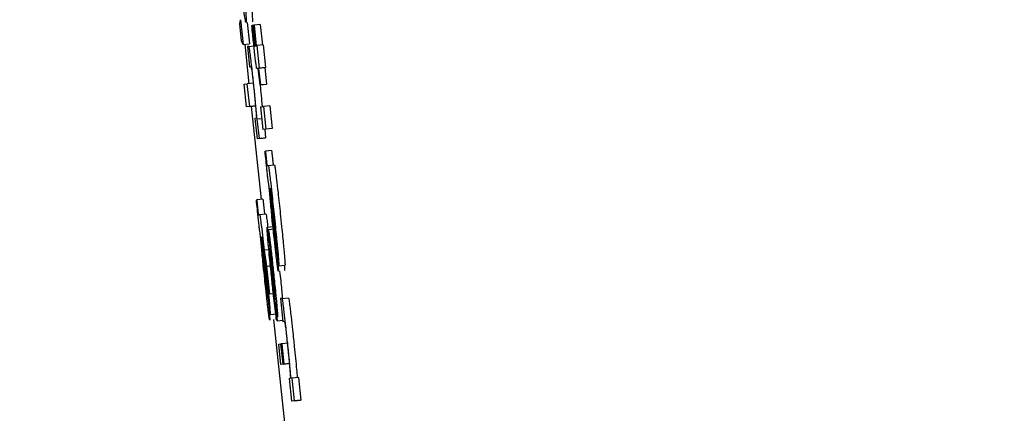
# Model space of a CAD drawing. Header units: inches. Extents: x 170 to 312, y 215 to 248.
# Tile 240 of 256: x 210.2467 to 210.2777, y 223.9595 to 223.9719. Entities that reach past the tile are written whole.
import ezdxf

# ---------------------------------------------------------------- set-up
doc = ezdxf.new("R2010")
doc.units = ezdxf.units.IN
doc.header["$LTSCALE"] = 0.25
doc.header["$MEASUREMENT"] = 0
doc.layers.add('ANNOTATIONS', color=1, linetype='Continuous')
doc.layers.add('MOTOR LH', color=7, linetype='Continuous')
doc.styles.add('ARIAL', font='arial.ttf', dxfattribs={"height": 0.09375})
doc.dimstyles.new('STANDARD$0', dxfattribs={"dimtxt": 0.09375, "dimasz": 0.09375, "dimexe": 0.03125, "dimexo": 0.046875, "dimgap": 0.09, "dimtad": 0, "dimtih": 1, "dimtoh": 1, "dimdec": 4, "dimzin": 0, "dimdsep": 46, "dimtxsty": 'ARIAL', "dimcen": 0.09, "dimadec": 0, "dimazin": 0, "dimtfac": 1, "dimtdec": 4, "dimtofl": 0, "dimtmove": 0, "dimatfit": 1, "dimfxl": 1, "dimtolj": 1, "dimtzin": 0, "dimarcsym": 0})

# ---------------------------------------------------------------- blocks, each defined once
blk = doc.blocks.new('*D162')
at = {"layer": 'ANNOTATIONS', "color": 0, "lineweight": -2, "transparency": 16777216}
for p, q in [((209.952995, 224.436735), (211.798957, 224.436735)), ((211.767707, 224.342985), (211.767707, 222.643354)), ((211.767707, 220.508863), (211.767707, 222.208494)), ((211.037182, 220.415113), (211.798957, 220.415113))]:
    blk.add_line(p, q, dxfattribs=at)
at = {"layer": 'ANNOTATIONS', "color": 0, "transparency": 16777216}
for points in [[(211.752082, 224.342985), (211.783332, 224.342985), (211.767707, 224.436735)], [(211.752082, 220.508863), (211.783332, 220.508863), (211.767707, 220.415113)]]:
    blk.add_solid(points, dxfattribs=at)
at = {"layer": 'defpoints', "color": 0, "transparency": 16777216}
for p in [(209.90612, 224.436735), (210.990307, 220.415113), (211.767707, 220.415113)]:
    blk.add_point(p, dxfattribs=at)
at = {"layer": 'ANNOTATIONS', "color": 0, "transparency": 16777216, "insert": (211.767707, 222.425924), "char_height": 0.09375, "attachment_point": 5, "style": 'ARIAL'}
blk.add_mtext('\\A1;OPENING\\PHEIGHT', dxfattribs=at)
blk = doc.blocks.new('*D163')
at = {"layer": 'ANNOTATIONS', "color": 0, "lineweight": -2, "transparency": 16777216}
for p, q in [((209.952995, 225.272719), (212.453946, 225.272719)), ((212.422696, 225.178969), (212.422696, 223.061346)), ((212.422696, 220.508863), (212.422696, 222.626486)), ((211.957527, 220.415113), (212.453946, 220.415113))]:
    blk.add_line(p, q, dxfattribs=at)
at = {"layer": 'ANNOTATIONS', "color": 0, "transparency": 16777216}
for points in [[(212.407071, 225.178969), (212.438321, 225.178969), (212.422696, 225.272719)], [(212.407071, 220.508863), (212.438321, 220.508863), (212.422696, 220.415113)]]:
    blk.add_solid(points, dxfattribs=at)
at = {"layer": 'defpoints', "color": 0, "transparency": 16777216}
for p in [(209.90612, 225.272719), (211.910652, 220.415113), (212.422696, 220.415113)]:
    blk.add_point(p, dxfattribs=at)
at = {"layer": 'ANNOTATIONS', "color": 0, "transparency": 16777216, "insert": (212.422696, 222.843916), "char_height": 0.09375, "attachment_point": 5, "style": 'ARIAL'}
blk.add_mtext('\\A1;TOTAL\\PHEIGHT', dxfattribs=at)

msp = doc.modelspace()

# ---------------------------------------------------------------- linework, layer by layer
at = {"layer": 'MOTOR LH'}
for p, q in [((210.253666, 223.971743), (210.253689, 223.971867)), ((210.253723, 223.971203), (210.253666, 223.971743)), ((210.253689, 223.971867), (210.253771, 223.971089)), ((210.253896, 223.971783), (210.253967, 223.97111)), ((210.254042, 223.971685), (210.254053, 223.971687)), ((210.254103, 223.971692), (210.254053, 223.971687)), ((210.254103, 223.971693), (210.254114, 223.971695)), ((210.254171, 223.97105), (210.254103, 223.971693)), ((210.25431, 223.971716), (210.254114, 223.971695)), ((210.254114, 223.971695), (210.254182, 223.971051)), ((210.25431, 223.971716), (210.254378, 223.971072)), ((210.253771, 223.971089), (210.253723, 223.971203)), ((210.253771, 223.971089), (210.253967, 223.97111)), ((210.25382, 223.971094), (210.25395, 223.969855)), ((210.253951, 223.97103), (210.253904, 223.971025)), ((210.253904, 223.971025), (210.253971, 223.970381)), ((210.253951, 223.97103), (210.254109, 223.971047)), ((210.254128, 223.971044), (210.254171, 223.97105)), ((210.254182, 223.971051), (210.2542, 223.971053)), ((210.254395, 223.971074), (210.2542, 223.971053)), ((210.2542, 223.971053), (210.254275, 223.970338)), ((210.254395, 223.971074), (210.254471, 223.970359)), ((210.253971, 223.970381), (210.254017, 223.970387)), ((210.254246, 223.970335), (210.254205, 223.97033)), ((210.254205, 223.97033), (210.254205, 223.97033)), ((210.254301, 223.969814), (210.254246, 223.970335)), ((210.254453, 223.970357), (210.254257, 223.970337)), ((210.254275, 223.970338), (210.254257, 223.970337)), ((210.254257, 223.970337), (210.254312, 223.969816)), ((210.254471, 223.970359), (210.254275, 223.970338)), ((210.254471, 223.970359), (210.254453, 223.970357)), ((210.254453, 223.970357), (210.254508, 223.969836)), ((210.253805, 223.969838), (210.253901, 223.96985)), ((210.25388, 223.969123), (210.253805, 223.969838)), ((210.254097, 223.969871), (210.253901, 223.96985)), ((210.253976, 223.969135), (210.253901, 223.96985)), ((210.254497, 223.969834), (210.254301, 223.969814)), ((210.254312, 223.969816), (210.254301, 223.969814)), ((210.254312, 223.969816), (210.254508, 223.969836)), ((210.254508, 223.969836), (210.254497, 223.969834)), ((210.253976, 223.969135), (210.254172, 223.969156)), ((210.254172, 223.969156), (210.254076, 223.969144)), ((210.254352, 223.969323), (210.254369, 223.969133)), ((210.254605, 223.969158), (210.25441, 223.969138)), ((210.254605, 223.969158), (210.25468, 223.968444)), ((210.254076, 223.969144), (210.25388, 223.969123)), ((210.253976, 223.969135), (210.25388, 223.969123)), ((210.254025, 223.969138), (210.254332, 223.96621)), ((210.254313, 223.969125), (210.25441, 223.969138)), ((210.254313, 223.969125), (210.254388, 223.968411)), ((210.25441, 223.969138), (210.254485, 223.968423)), ((210.254186, 223.968766), (210.254142, 223.968761)), ((210.254142, 223.968761), (210.254209, 223.968117)), ((210.254216, 223.968736), (210.254207, 223.968735)), ((210.254352, 223.96875), (210.254216, 223.968736)), ((210.25428, 223.968127), (210.254216, 223.968736)), ((210.254584, 223.968432), (210.254388, 223.968411)), ((210.254485, 223.968423), (210.254388, 223.968411)), ((210.254447, 223.968417), (210.254476, 223.968147)), ((210.25468, 223.968444), (210.254485, 223.968423)), ((210.25468, 223.968444), (210.254584, 223.968432)), ((210.254405, 223.968138), (210.254209, 223.968117)), ((210.25428, 223.968127), (210.254209, 223.968117)), ((210.25428, 223.968127), (210.254476, 223.968147)), ((210.254476, 223.968147), (210.254405, 223.968138)), ((210.254459, 223.96773), (210.25447, 223.967731)), ((210.254666, 223.967752), (210.25447, 223.967731)), ((210.25456, 223.967275), (210.254756, 223.967296)), ((210.254524, 223.967271), (210.25456, 223.967275)), ((210.254609, 223.966557), (210.254618, 223.966559)), ((210.254187, 223.966194), (210.254198, 223.966196)), ((210.254394, 223.966216), (210.254198, 223.966196)), ((210.254661, 223.96613), (210.254719, 223.965568)), ((210.254667, 223.966172), (210.254727, 223.965584)), ((210.254288, 223.96574), (210.254484, 223.96576)), ((210.254252, 223.965735), (210.254288, 223.96574)), ((210.254523, 223.965337), (210.254719, 223.965358)), ((210.254562, 223.96525), (210.254564, 223.965251)), ((210.254629, 223.964607), (210.254562, 223.96525)), ((210.25476, 223.965271), (210.254564, 223.965251)), ((210.254337, 223.965021), (210.254347, 223.965023)), ((210.254888, 223.964123), (210.254813, 223.964837)), ((210.254389, 223.964594), (210.254447, 223.964033)), ((210.254395, 223.964637), (210.254456, 223.964049)), ((210.2546, 223.964629), (210.254434, 223.964612)), ((210.254434, 223.964612), (210.254506, 223.964112)), ((210.254493, 223.964057), (210.254434, 223.964612)), ((210.254662, 223.964214), (210.254714, 223.963739)), ((210.254599, 223.96323), (210.254493, 223.964057)), ((210.254506, 223.964112), (210.254649, 223.964127)), ((210.254506, 223.964112), (210.254599, 223.96323)), ((210.254733, 223.963446), (210.254656, 223.964145)), ((210.254888, 223.964123), (210.255084, 223.964143)), ((210.254918, 223.963956), (210.254927, 223.963874)), ((210.254617, 223.962587), (210.254541, 223.963301)), ((210.254756, 223.963246), (210.254599, 223.96323)), ((210.254767, 223.963036), (210.254835, 223.962393)), ((210.254781, 223.963163), (210.254785, 223.96315)), ((210.254998, 223.963096), (210.254948, 223.963089)), ((210.254948, 223.963089), (210.255023, 223.962375)), ((210.254998, 223.963096), (210.255194, 223.963116)), ((210.254617, 223.962587), (210.254812, 223.962608)), ((210.254727, 223.962429), (210.255077, 223.959085)), ((210.254835, 223.962393), (210.255019, 223.962412)), ((210.255023, 223.962375), (210.255067, 223.962381)), ((210.254888, 223.96166), (210.254959, 223.961669)), ((210.254956, 223.961017), (210.254888, 223.96166)), ((210.254971, 223.96167), (210.254959, 223.961669)), ((210.255027, 223.961026), (210.254959, 223.961669)), ((210.254971, 223.96167), (210.254985, 223.961672)), ((210.255039, 223.961028), (210.254971, 223.96167)), ((210.255181, 223.961693), (210.254985, 223.961672)), ((210.254985, 223.961672), (210.255053, 223.961029)), ((210.255152, 223.961037), (210.254956, 223.961017)), ((210.255027, 223.961026), (210.254956, 223.961017)), ((210.255027, 223.961026), (210.255222, 223.961047)), ((210.255248, 223.96105), (210.255039, 223.961028)), ((210.255053, 223.961029), (210.255039, 223.961028)), ((210.255222, 223.961047), (210.255152, 223.961037)), ((210.255252, 223.960579), (210.255212, 223.960574)), ((210.255212, 223.960574), (210.255287, 223.959859)), ((210.255309, 223.960586), (210.255275, 223.960582)), ((210.255505, 223.960607), (210.255309, 223.960586)), ((210.255384, 223.959872), (210.255309, 223.960586)), ((210.255505, 223.960607), (210.25558, 223.959892)), ((210.255483, 223.95988), (210.255287, 223.959859)), ((210.255384, 223.959872), (210.255287, 223.959859)), ((210.255384, 223.959872), (210.25558, 223.959892)), ((210.25558, 223.959892), (210.255483, 223.95988))]:
    msp.add_line(p, q, dxfattribs=at)
for points, knots in [([(210.254037, 223.972248), (210.254043, 223.972166), (210.25406, 223.971946), (210.254064, 223.971819), (210.254059, 223.971805), (210.254057, 223.9718)], [0, 0, 0, 0, 0.271127, 0.727308, 1, 1, 1, 1]), ([(210.253861, 223.971779), (210.253857, 223.971786), (210.253847, 223.971802), (210.25382, 223.971963), (210.253792, 223.97218), (210.253785, 223.97223)], [0, 0, 0, 0, 0.332333, 0.844706, 1, 1, 1, 1]), ([(210.253841, 223.972227), (210.253847, 223.972145), (210.253865, 223.971925), (210.253868, 223.971798), (210.253863, 223.971784), (210.253861, 223.971779)], [0, 0, 0, 0, 0.271126, 0.727289, 1, 1, 1, 1]), ([(210.254096, 223.971168), (210.254088, 223.971244), (210.25407, 223.971417), (210.254052, 223.971589), (210.254042, 223.971685)], [0, 0, 0, 0, 0.440299, 1, 1, 1, 1]), ([(210.254053, 223.971687), (210.254058, 223.971643), (210.254067, 223.971556), (210.254076, 223.971467), (210.25408, 223.971423)], [0, 0, 0, 0, 0.498333, 1, 1, 1, 1]), ([(210.25408, 223.971423), (210.254084, 223.971387), (210.254093, 223.971305), (210.254104, 223.971205), (210.25411, 223.971153), (210.254112, 223.971138)], [0, 0, 0, 0, 0.356404, 0.809189, 1, 1, 1, 1]), ([(210.254099, 223.969865), (210.254083, 223.970017), (210.254056, 223.970274), (210.254018, 223.9706), (210.253989, 223.970836), (210.253963, 223.971007), (210.253955, 223.971021), (210.253951, 223.97103)], [0, 0, 0, 0, 0.212814, 0.361089, 0.509795, 0.704435, 1, 1, 1, 1]), ([(210.254143, 223.970736), (210.254135, 223.970805), (210.25412, 223.970945), (210.254104, 223.971093), (210.254096, 223.971168)], [0, 0, 0, 0, 0.490638, 1, 1, 1, 1]), ([(210.254112, 223.971138), (210.254114, 223.971122), (210.254119, 223.971082), (210.254125, 223.971049), (210.254127, 223.971046), (210.254128, 223.971044)], [0, 0, 0, 0, 0.19183, 0.490839, 1, 1, 1, 1]), ([(210.254179, 223.970435), (210.254174, 223.970474), (210.254164, 223.970551), (210.25415, 223.970675), (210.254143, 223.970736)], [0, 0, 0, 0, 0.513864, 1, 1, 1, 1]), ([(210.254017, 223.970387), (210.254021, 223.970378), (210.254027, 223.970366), (210.254048, 223.970212), (210.254066, 223.970059), (210.254086, 223.96988), (210.254099, 223.969761), (210.254105, 223.969703)], [0, 0, 0, 0, 0.413248, 0.568848, 0.725744, 0.865889, 1, 1, 1, 1]), ([(210.254205, 223.97033), (210.254203, 223.970331), (210.254199, 223.970335), (210.254192, 223.970352), (210.254184, 223.970407), (210.254179, 223.970435)], [0, 0, 0, 0, 0.3909991, 0.6914593, 1, 1, 1, 1]), ([(210.254156, 223.969303), (210.254149, 223.969377), (210.254131, 223.969556), (210.254111, 223.969751), (210.254099, 223.969865)], [0, 0, 0, 0, 0.415639, 1, 1, 1, 1]), ([(210.254302, 223.969814), (210.254308, 223.969758), (210.254326, 223.969588), (210.254341, 223.969429), (210.254352, 223.969323)], [0, 0, 0, 0, 0.332399, 1, 1, 1, 1]), ([(210.254105, 223.969703), (210.254114, 223.969616), (210.254132, 223.969444), (210.254154, 223.969209), (210.254165, 223.969086), (210.25417, 223.969022)], [0, 0, 0, 0, 0.324284, 0.647812, 1, 1, 1, 1]), ([(210.254207, 223.968735), (210.2542, 223.968817), (210.254186, 223.968985), (210.254166, 223.969196), (210.254156, 223.969303)], [0, 0, 0, 0, 0.493602, 1, 1, 1, 1]), ([(210.25417, 223.969022), (210.254177, 223.968936), (210.254188, 223.968796), (210.254187, 223.968775), (210.254186, 223.968766)], [0, 0, 0, 0, 0.611118, 1, 1, 1, 1]), ([(210.254507, 223.967257), (210.254501, 223.967318), (210.254485, 223.967477), (210.254469, 223.967633), (210.254459, 223.96773)], [0, 0, 0, 0, 0.382107, 1, 1, 1, 1]), ([(210.25447, 223.967731), (210.254473, 223.967697), (210.254478, 223.967645), (210.254486, 223.967569), (210.25449, 223.967528), (210.254492, 223.967508)], [0, 0, 0, 0, 0.4881921, 0.7420954, 1, 1, 1, 1]), ([(210.254666, 223.967752), (210.254669, 223.967718), (210.254674, 223.967665), (210.254682, 223.967589), (210.254686, 223.967549), (210.254688, 223.967528)], [0, 0, 0, 0, 0.487253, 0.740643, 1, 1, 1, 1]), ([(210.254492, 223.967508), (210.254495, 223.967483), (210.2545, 223.967438), (210.254506, 223.967379), (210.254513, 223.967329), (210.25452, 223.967277), (210.254523, 223.967273), (210.254524, 223.967271)], [0, 0, 0, 0, 0.140206, 0.25626, 0.372252, 0.556819, 1, 1, 1, 1]), ([(210.254688, 223.967528), (210.254691, 223.967503), (210.254695, 223.967458), (210.254702, 223.967399), (210.254708, 223.967349), (210.254716, 223.967297), (210.254718, 223.967294), (210.25472, 223.967291)], [0, 0, 0, 0, 0.139463, 0.255576, 0.371675, 0.556397, 1, 1, 1, 1]), ([(210.254756, 223.967296), (210.25476, 223.967285), (210.254766, 223.967268), (210.254791, 223.967087), (210.254824, 223.966813), (210.254875, 223.96636), (210.254914, 223.965987), (210.254938, 223.965762)], [0, 0, 0, 0, 0.208174, 0.351507, 0.494832, 0.694304, 1, 1, 1, 1]), ([(210.254587, 223.966615), (210.254583, 223.966633), (210.254577, 223.966663), (210.25456, 223.966789), (210.254542, 223.966939), (210.254524, 223.967103), (210.254513, 223.967208), (210.254507, 223.967257)], [0, 0, 0, 0, 0.319055, 0.503693, 0.689602, 0.856835, 1, 1, 1, 1]), ([(210.25456, 223.967275), (210.254564, 223.967265), (210.25457, 223.967247), (210.254595, 223.967066), (210.254628, 223.966792), (210.254679, 223.966339), (210.254719, 223.965966), (210.254742, 223.965741)], [0, 0, 0, 0, 0.208176, 0.35151, 0.494828, 0.694302, 1, 1, 1, 1]), ([(210.25472, 223.96524), (210.254705, 223.96538), (210.254671, 223.965708), (210.254623, 223.9662), (210.254599, 223.966475), (210.254587, 223.966615)], [0, 0, 0, 0, 0.267267, 0.629525, 1, 1, 1, 1]), ([(210.254615, 223.966427), (210.254613, 223.966456), (210.254607, 223.966528), (210.254607, 223.966555), (210.254609, 223.966557), (210.254609, 223.966557)], [0, 0, 0, 0, 0.368429, 0.910268, 1, 1, 1, 1]), ([(210.254653, 223.966008), (210.254645, 223.966086), (210.25463, 223.966244), (210.25462, 223.966365), (210.254615, 223.966427)], [0, 0, 0, 0, 0.489094, 1, 1, 1, 1]), ([(210.254618, 223.966559), (210.254625, 223.96649), (210.254638, 223.966352), (210.254653, 223.966205), (210.254661, 223.96613)], [0, 0, 0, 0, 0.495343, 1, 1, 1, 1]), ([(210.254633, 223.966564), (210.254633, 223.966559), (210.254632, 223.966552), (210.254636, 223.966491), (210.254639, 223.966452), (210.254641, 223.966438)], [0, 0, 0, 0, 0.561119, 0.836843, 1, 1, 1, 1]), ([(210.254734, 223.965717), (210.254719, 223.965858), (210.254697, 223.966067), (210.254668, 223.966323), (210.25465, 223.966468), (210.254638, 223.966552), (210.254635, 223.96656), (210.254633, 223.966564)], [0, 0, 0, 0, 0.342892, 0.509873, 0.678206, 0.82399, 1, 1, 1, 1]), ([(210.254641, 223.966438), (210.254643, 223.966414), (210.254648, 223.966365), (210.254657, 223.966275), (210.254663, 223.966209), (210.254667, 223.966172)], [0, 0, 0, 0, 0.30204, 0.603526, 1, 1, 1, 1]), ([(210.254236, 223.965721), (210.254229, 223.965782), (210.254213, 223.965941), (210.254197, 223.966098), (210.254187, 223.966194)], [0, 0, 0, 0, 0.382123, 1, 1, 1, 1]), ([(210.254198, 223.966196), (210.254201, 223.966161), (210.254206, 223.966109), (210.254214, 223.966033), (210.254218, 223.965993), (210.25422, 223.965972)], [0, 0, 0, 0, 0.4881854, 0.7420853, 1, 1, 1, 1]), ([(210.254394, 223.966216), (210.254397, 223.966182), (210.254402, 223.96613), (210.25441, 223.966053), (210.254414, 223.966013), (210.254416, 223.965993)], [0, 0, 0, 0, 0.4872498, 0.7406295, 1, 1, 1, 1]), ([(210.25422, 223.965972), (210.254223, 223.965947), (210.254228, 223.965902), (210.254234, 223.965843), (210.254241, 223.965793), (210.254248, 223.965741), (210.254251, 223.965737), (210.254252, 223.965735)], [0, 0, 0, 0, 0.14021, 0.256223, 0.372221, 0.556782, 1, 1, 1, 1]), ([(210.254416, 223.965993), (210.254419, 223.965968), (210.254423, 223.965922), (210.25443, 223.965864), (210.254436, 223.965814), (210.254444, 223.965762), (210.254447, 223.965758), (210.254448, 223.965756)], [0, 0, 0, 0, 0.1394618, 0.2555854, 0.3716735, 0.5564004, 1, 1, 1, 1]), ([(210.254484, 223.96576), (210.254488, 223.965749), (210.254495, 223.965731), (210.254518, 223.965563), (210.254536, 223.965409), (210.254544, 223.965339)], [0, 0, 0, 0, 0.441544, 0.745558, 1, 1, 1, 1]), ([(210.254715, 223.96539), (210.254707, 223.965469), (210.254684, 223.965684), (210.254665, 223.965882), (210.254653, 223.966008)], [0, 0, 0, 0, 0.364579, 1, 1, 1, 1]), ([(210.254938, 223.965762), (210.254952, 223.965627), (210.254988, 223.965283), (210.25503, 223.964862), (210.255051, 223.964632), (210.255057, 223.96457)], [0, 0, 0, 0, 0.319392, 0.817392, 1, 1, 1, 1]), ([(210.254315, 223.965079), (210.254311, 223.965098), (210.254305, 223.965127), (210.254288, 223.965254), (210.25427, 223.965403), (210.254252, 223.965567), (210.254241, 223.965673), (210.254236, 223.965721)], [0, 0, 0, 0, 0.31904, 0.503684, 0.689592, 0.856837, 1, 1, 1, 1]), ([(210.254288, 223.96574), (210.254292, 223.965729), (210.254299, 223.965711), (210.254323, 223.96553), (210.254357, 223.965257), (210.254407, 223.964803), (210.254447, 223.964431), (210.254471, 223.964205)], [0, 0, 0, 0, 0.208173, 0.351516, 0.494832, 0.694303, 1, 1, 1, 1]), ([(210.254719, 223.965568), (210.254731, 223.965443), (210.254753, 223.965232), (210.254779, 223.964975), (210.254788, 223.964868), (210.254792, 223.96483)], [0, 0, 0, 0, 0.486709, 0.816717, 1, 1, 1, 1]), ([(210.254727, 223.965584), (210.254746, 223.965404), (210.254783, 223.965041), (210.254817, 223.964696), (210.254834, 223.964523)], [0, 0, 0, 0, 0.495941, 1, 1, 1, 1]), ([(210.254813, 223.964837), (210.254814, 223.964847), (210.254815, 223.964863), (210.254807, 223.964977), (210.254792, 223.96515), (210.254766, 223.965405), (210.254746, 223.965604), (210.254734, 223.965717)], [0, 0, 0, 0, 0.2249147, 0.3836395, 0.5429009, 0.7417055, 1, 1, 1, 1]), ([(210.254742, 223.965741), (210.254757, 223.965607), (210.254792, 223.965263), (210.254835, 223.964842), (210.254856, 223.964611), (210.254861, 223.964549)], [0, 0, 0, 0, 0.319392, 0.817391, 1, 1, 1, 1]), ([(210.254547, 223.964946), (210.25454, 223.965041), (210.254524, 223.965229), (210.254519, 223.965327), (210.254522, 223.965335), (210.254523, 223.965337)], [0, 0, 0, 0, 0.413877, 0.829373, 1, 1, 1, 1]), ([(210.254523, 223.965337), (210.254524, 223.965336), (210.254527, 223.965333), (210.254532, 223.965306), (210.254534, 223.96529)], [0, 0, 0, 0, 0.438045, 1, 1, 1, 1]), ([(210.254534, 223.96529), (210.25454, 223.965258), (210.254549, 223.965201), (210.254564, 223.965073), (210.254573, 223.965), (210.254575, 223.964987)], [0, 0, 0, 0, 0.526202, 0.915199, 1, 1, 1, 1]), ([(210.254564, 223.965251), (210.254568, 223.965233), (210.254576, 223.965199), (210.254599, 223.965027), (210.254616, 223.964892), (210.254621, 223.96485)], [0, 0, 0, 0, 0.406051, 0.813259, 1, 1, 1, 1]), ([(210.254773, 223.964865), (210.254765, 223.964935), (210.254746, 223.965094), (210.254726, 223.965284), (210.254715, 223.96539)], [0, 0, 0, 0, 0.437253, 1, 1, 1, 1]), ([(210.254824, 223.964299), (210.254815, 223.964376), (210.254793, 223.964565), (210.254756, 223.964899), (210.25473, 223.965141), (210.25472, 223.96524)], [0, 0, 0, 0, 0.285512, 0.705964, 1, 1, 1, 1]), ([(210.254448, 223.963705), (210.254433, 223.963844), (210.254399, 223.964172), (210.254351, 223.964664), (210.254327, 223.96494), (210.254315, 223.965079)], [0, 0, 0, 0, 0.26727, 0.629533, 1, 1, 1, 1]), ([(210.254343, 223.964891), (210.254341, 223.96492), (210.254335, 223.964992), (210.254335, 223.96502), (210.254337, 223.965021), (210.254337, 223.965021)], [0, 0, 0, 0, 0.368455, 0.910263, 1, 1, 1, 1]), ([(210.254381, 223.964473), (210.254373, 223.96455), (210.254358, 223.964709), (210.254348, 223.964829), (210.254343, 223.964891)], [0, 0, 0, 0, 0.489101, 1, 1, 1, 1]), ([(210.254347, 223.965023), (210.254353, 223.964955), (210.254367, 223.964817), (210.254382, 223.964669), (210.254389, 223.964594)], [0, 0, 0, 0, 0.495343, 1, 1, 1, 1]), ([(210.254361, 223.965029), (210.254361, 223.965023), (210.25436, 223.965016), (210.254364, 223.964956), (210.254368, 223.964917), (210.254369, 223.964902)], [0, 0, 0, 0, 0.561039, 0.83594, 1, 1, 1, 1]), ([(210.254462, 223.964181), (210.254447, 223.964322), (210.254425, 223.964531), (210.254396, 223.964788), (210.254378, 223.964933), (210.254366, 223.965017), (210.254363, 223.965024), (210.254361, 223.965029)], [0, 0, 0, 0, 0.342854, 0.509816, 0.6784, 0.82401, 1, 1, 1, 1]), ([(210.254369, 223.964902), (210.254371, 223.964878), (210.254376, 223.96483), (210.254385, 223.964739), (210.254391, 223.964674), (210.254395, 223.964637)], [0, 0, 0, 0, 0.302051, 0.603512, 1, 1, 1, 1]), ([(210.254654, 223.96387), (210.254633, 223.96407), (210.254598, 223.964411), (210.254563, 223.964768), (210.254551, 223.964909), (210.254547, 223.964946)], [0, 0, 0, 0, 0.511555, 0.870477, 1, 1, 1, 1]), ([(210.254575, 223.964987), (210.254584, 223.964908), (210.254612, 223.964667), (210.254642, 223.964397), (210.254662, 223.964214)], [0, 0, 0, 0, 0.327056, 1, 1, 1, 1]), ([(210.254621, 223.96485), (210.254631, 223.96476), (210.254657, 223.964541), (210.254696, 223.964185), (210.254722, 223.963939), (210.254731, 223.963853)], [0, 0, 0, 0, 0.308457, 0.758041, 1, 1, 1, 1]), ([(210.254802, 223.964666), (210.2548, 223.964673), (210.254796, 223.964685), (210.254783, 223.964778), (210.254776, 223.964843), (210.254773, 223.964865)], [0, 0, 0, 0, 0.491707, 0.824978, 1, 1, 1, 1]), ([(210.254792, 223.96483), (210.254795, 223.964789), (210.254802, 223.964709), (210.254803, 223.96467), (210.254802, 223.964667), (210.254802, 223.964666)], [0, 0, 0, 0, 0.4127429, 0.8263056, 1, 1, 1, 1]), ([(210.254589, 223.964693), (210.254589, 223.964688), (210.254587, 223.964678), (210.254594, 223.964592), (210.254601, 223.964515), (210.254603, 223.964485)], [0, 0, 0, 0, 0.376523, 0.755245, 1, 1, 1, 1]), ([(210.254595, 223.964666), (210.254594, 223.964671), (210.254593, 223.964679), (210.25459, 223.96469), (210.25459, 223.964692), (210.254589, 223.964693)], [0, 0, 0, 0, 0.305425, 0.610586, 1, 1, 1, 1]), ([(210.254611, 223.964542), (210.254609, 223.964565), (210.254604, 223.964605), (210.254599, 223.964642), (210.254596, 223.964658), (210.254595, 223.964666)], [0, 0, 0, 0, 0.374236, 0.683292, 1, 1, 1, 1]), ([(210.254656, 223.964145), (210.254649, 223.964214), (210.254633, 223.964353), (210.254619, 223.964479), (210.254611, 223.964542)], [0, 0, 0, 0, 0.496194, 1, 1, 1, 1]), ([(210.254652, 223.964464), (210.254649, 223.964487), (210.254642, 223.964541), (210.254635, 223.96458), (210.254631, 223.964598), (210.254629, 223.964607)], [0, 0, 0, 0, 0.268967, 0.63055, 1, 1, 1, 1]), ([(210.254834, 223.964523), (210.25484, 223.96446), (210.254856, 223.964292), (210.254865, 223.964175), (210.254871, 223.964102)], [0, 0, 0, 0, 0.371621, 1, 1, 1, 1]), ([(210.254861, 223.964549), (210.254869, 223.964458), (210.254885, 223.964276), (210.254893, 223.964142), (210.25489, 223.964129), (210.254888, 223.964123)], [0, 0, 0, 0, 0.344164, 0.688376, 1, 1, 1, 1]), ([(210.255057, 223.96457), (210.255065, 223.964479), (210.255081, 223.964296), (210.255088, 223.964163), (210.255086, 223.96415), (210.255084, 223.964143)], [0, 0, 0, 0, 0.344141, 0.688376, 1, 1, 1, 1]), ([(210.254443, 223.963855), (210.254435, 223.963933), (210.254412, 223.964149), (210.254393, 223.964347), (210.254381, 223.964473)], [0, 0, 0, 0, 0.364582, 1, 1, 1, 1]), ([(210.254471, 223.964205), (210.254485, 223.964071), (210.254521, 223.963727), (210.254563, 223.963306), (210.254584, 223.963076), (210.25459, 223.963014)], [0, 0, 0, 0, 0.319403, 0.817081, 1, 1, 1, 1]), ([(210.254603, 223.964485), (210.25461, 223.964417), (210.254626, 223.964241), (210.254648, 223.964033), (210.254661, 223.963905)], [0, 0, 0, 0, 0.389091, 1, 1, 1, 1]), ([(210.254684, 223.964189), (210.254675, 223.964269), (210.254663, 223.964371), (210.254654, 223.964447), (210.254652, 223.964464)], [0, 0, 0, 0, 0.781404, 1, 1, 1, 1]), ([(210.254876, 223.963951), (210.254873, 223.963962), (210.254866, 223.963981), (210.254845, 223.964134), (210.254829, 223.964258), (210.254824, 223.964299)], [0, 0, 0, 0, 0.445998, 0.812832, 1, 1, 1, 1]), ([(210.254447, 223.964033), (210.25446, 223.963907), (210.254481, 223.963696), (210.254507, 223.96344), (210.254517, 223.963332), (210.25452, 223.963294)], [0, 0, 0, 0, 0.486691, 0.8167, 1, 1, 1, 1]), ([(210.254456, 223.964049), (210.254474, 223.963868), (210.254512, 223.963505), (210.254545, 223.963161), (210.254563, 223.962987)], [0, 0, 0, 0, 0.495934, 1, 1, 1, 1]), ([(210.254541, 223.963301), (210.254542, 223.963311), (210.254544, 223.963327), (210.254535, 223.963441), (210.25452, 223.963614), (210.254495, 223.96387), (210.254474, 223.964069), (210.254462, 223.964181)], [0, 0, 0, 0, 0.22492, 0.383649, 0.542914, 0.74205, 1, 1, 1, 1]), ([(210.254661, 223.963905), (210.254677, 223.963755), (210.254701, 223.963535), (210.254722, 223.963354), (210.254728, 223.963296)], [0, 0, 0, 0, 0.6800662, 1, 1, 1, 1]), ([(210.254723, 223.963828), (210.254717, 223.963889), (210.254703, 223.964012), (210.25469, 223.96413), (210.254684, 223.964189)], [0, 0, 0, 0, 0.49259, 1, 1, 1, 1]), ([(210.254871, 223.964102), (210.254874, 223.964066), (210.25488, 223.96397), (210.254878, 223.963959), (210.254876, 223.963951)], [0, 0, 0, 0, 0.377667, 1, 1, 1, 1]), ([(210.255067, 223.964122), (210.25507, 223.964086), (210.255076, 223.963991), (210.255074, 223.963979), (210.255072, 223.963972)], [0, 0, 0, 0, 0.3776409, 1, 1, 1, 1]), ([(210.254501, 223.96333), (210.254493, 223.963399), (210.254474, 223.963559), (210.254454, 223.963748), (210.254443, 223.963855)], [0, 0, 0, 0, 0.437242, 1, 1, 1, 1]), ([(210.254552, 223.962764), (210.254543, 223.96284), (210.254521, 223.963029), (210.254484, 223.963363), (210.254458, 223.963605), (210.254448, 223.963705)], [0, 0, 0, 0, 0.2855206, 0.7059691, 1, 1, 1, 1]), ([(210.254776, 223.962772), (210.254763, 223.962881), (210.254733, 223.96313), (210.25469, 223.963531), (210.254663, 223.963788), (210.254654, 223.96387)], [0, 0, 0, 0, 0.345631, 0.791104, 1, 1, 1, 1]), ([(210.254714, 223.963739), (210.254723, 223.963656), (210.25474, 223.963507), (210.254758, 223.963339), (210.254767, 223.963269), (210.254769, 223.963252)], [0, 0, 0, 0, 0.492687, 0.876036, 1, 1, 1, 1]), ([(210.254772, 223.963336), (210.254766, 223.9634), (210.254752, 223.963549), (210.254733, 223.963727), (210.254723, 223.963828)], [0, 0, 0, 0, 0.431991, 1, 1, 1, 1]), ([(210.254731, 223.963853), (210.254751, 223.96366), (210.254785, 223.963333), (210.254816, 223.963011), (210.254827, 223.962889), (210.254829, 223.962867)], [0, 0, 0, 0, 0.540163, 0.915664, 1, 1, 1, 1]), ([(210.254927, 223.963874), (210.254948, 223.963677), (210.254977, 223.963399), (210.254999, 223.963165), (210.255005, 223.963097)], [0, 0, 0, 0, 0.706656, 1, 1, 1, 1]), ([(210.25453, 223.963131), (210.254528, 223.963138), (210.254524, 223.963149), (210.254511, 223.963243), (210.254504, 223.963307), (210.254501, 223.96333)], [0, 0, 0, 0, 0.49176, 0.824979, 1, 1, 1, 1]), ([(210.25452, 223.963294), (210.254523, 223.963254), (210.25453, 223.963173), (210.254532, 223.963134), (210.25453, 223.963131), (210.25453, 223.963131)], [0, 0, 0, 0, 0.412714, 0.82636, 1, 1, 1, 1]), ([(210.254728, 223.963296), (210.254734, 223.963249), (210.254748, 223.963138), (210.25476, 223.963065), (210.254765, 223.963045), (210.254767, 223.963036)], [0, 0, 0, 0, 0.290558, 0.692009, 1, 1, 1, 1]), ([(210.254801, 223.962846), (210.254792, 223.962919), (210.254771, 223.963106), (210.254747, 223.963317), (210.254733, 223.963446)], [0, 0, 0, 0, 0.390424, 1, 1, 1, 1]), ([(210.254785, 223.96315), (210.254785, 223.963155), (210.254786, 223.963164), (210.254781, 223.963239), (210.254775, 223.963307), (210.254772, 223.963336)], [0, 0, 0, 0, 0.368408, 0.738624, 1, 1, 1, 1]), ([(210.254563, 223.962987), (210.254568, 223.962925), (210.254584, 223.962756), (210.254594, 223.962639), (210.2546, 223.962566)], [0, 0, 0, 0, 0.371589, 1, 1, 1, 1]), ([(210.25459, 223.963014), (210.254598, 223.962922), (210.254613, 223.96274), (210.254621, 223.962607), (210.254618, 223.962593), (210.254617, 223.962587)], [0, 0, 0, 0, 0.344166, 0.688401, 1, 1, 1, 1]), ([(210.254769, 223.963252), (210.25477, 223.963242), (210.254773, 223.963217), (210.254778, 223.963187), (210.25478, 223.963172), (210.254781, 223.963163)], [0, 0, 0, 0, 0.22616, 0.533169, 1, 1, 1, 1]), ([(210.255052, 223.962736), (210.255042, 223.962818), (210.255022, 223.962981), (210.255005, 223.963082), (210.255, 223.963092), (210.254998, 223.963096)], [0, 0, 0, 0, 0.360637, 0.720229, 1, 1, 1, 1]), ([(210.255194, 223.963116), (210.255199, 223.963102), (210.255206, 223.963078), (210.255231, 223.962898), (210.255245, 223.962784), (210.255248, 223.962757)], [0, 0, 0, 0, 0.527162, 0.884525, 1, 1, 1, 1]), ([(210.254604, 223.962416), (210.254601, 223.962426), (210.254594, 223.962445), (210.254573, 223.962599), (210.254558, 223.962722), (210.254552, 223.962764)], [0, 0, 0, 0, 0.445998, 0.812828, 1, 1, 1, 1]), ([(210.254835, 223.962393), (210.25483, 223.962405), (210.254822, 223.962426), (210.254797, 223.962603), (210.254781, 223.962733), (210.254776, 223.962772)], [0, 0, 0, 0, 0.500334, 0.851312, 1, 1, 1, 1]), ([(210.25484, 223.962556), (210.254834, 223.962594), (210.254824, 223.962655), (210.254807, 223.962793), (210.254801, 223.962846)], [0, 0, 0, 0, 0.616554, 1, 1, 1, 1]), ([(210.254829, 223.962867), (210.254836, 223.962784), (210.25485, 223.962619), (210.254855, 223.96252), (210.254852, 223.962511), (210.254851, 223.962507)], [0, 0, 0, 0, 0.377465, 0.755, 1, 1, 1, 1]), ([(210.255158, 223.961793), (210.25514, 223.961962), (210.255107, 223.96227), (210.255071, 223.96258), (210.255056, 223.962709), (210.255052, 223.962736)], [0, 0, 0, 0, 0.494415, 0.896106, 1, 1, 1, 1]), ([(210.255248, 223.962757), (210.255258, 223.962678), (210.25528, 223.962488), (210.255317, 223.962153), (210.255343, 223.961912), (210.255353, 223.961813)], [0, 0, 0, 0, 0.293946, 0.711444, 1, 1, 1, 1]), ([(210.2546, 223.962566), (210.254602, 223.96253), (210.254609, 223.962434), (210.254606, 223.962423), (210.254604, 223.962416)], [0, 0, 0, 0, 0.377598, 1, 1, 1, 1]), ([(210.254795, 223.962587), (210.254798, 223.962551), (210.254804, 223.962455), (210.254802, 223.962444), (210.2548, 223.962436)], [0, 0, 0, 0, 0.377597, 1, 1, 1, 1]), ([(210.254851, 223.962507), (210.25485, 223.962509), (210.254847, 223.962512), (210.254842, 223.962541), (210.25484, 223.962556)], [0, 0, 0, 0, 0.495157, 1, 1, 1, 1]), ([(210.255067, 223.962381), (210.255069, 223.962377), (210.255074, 223.962371), (210.255085, 223.962316), (210.255098, 223.962214), (210.255102, 223.96218)], [0, 0, 0, 0, 0.3987318, 0.8002066, 1, 1, 1, 1]), ([(210.255102, 223.96218), (210.255109, 223.962122), (210.255123, 223.962006), (210.255145, 223.961806), (210.255159, 223.96168), (210.255164, 223.961627)], [0, 0, 0, 0, 0.370875, 0.739986, 1, 1, 1, 1]), ([(210.255219, 223.961197), (210.255211, 223.961271), (210.255192, 223.961464), (210.255171, 223.961667), (210.255158, 223.961793)], [0, 0, 0, 0, 0.383084, 1, 1, 1, 1]), ([(210.255353, 223.961813), (210.255362, 223.961736), (210.255383, 223.961533), (210.255402, 223.961338), (210.255414, 223.961218)], [0, 0, 0, 0, 0.383231, 1, 1, 1, 1]), ([(210.255164, 223.961627), (210.255175, 223.961518), (210.255198, 223.9613), (210.255226, 223.961008), (210.255237, 223.960871), (210.255243, 223.960804)], [0, 0, 0, 0, 0.336025, 0.672859, 1, 1, 1, 1]), ([(210.255275, 223.960582), (210.255268, 223.960672), (210.255251, 223.960855), (210.25523, 223.961082), (210.255219, 223.961197)], [0, 0, 0, 0, 0.49201, 1, 1, 1, 1]), ([(210.255414, 223.961218), (210.255426, 223.961096), (210.255448, 223.96087), (210.255464, 223.960687), (210.255471, 223.960602)], [0, 0, 0, 0, 0.539796, 1, 1, 1, 1]), ([(210.255243, 223.960804), (210.255248, 223.960738), (210.255258, 223.960598), (210.255254, 223.960585), (210.255252, 223.960579)], [0, 0, 0, 0, 0.471167, 1, 1, 1, 1])]:
    msp.add_open_spline(points, degree=3, knots=knots, dxfattribs=at)

# ---------------------------------------------------------------- dimensions: what is measured, and where the dimension line sits
at = {"layer": 'ANNOTATIONS'}
for base, p1, p2, text, picture, middle in [((212.422696, 220.415113), (209.90612, 225.272719), (211.910652, 220.415113), 'TOTAL\\PHEIGHT', '*D163', (212.422696, 222.843916)), ((211.767707, 220.415113), (209.90612, 224.436735), (210.990307, 220.415113), 'OPENING\\PHEIGHT', '*D162', (211.767707, 222.425924))]:
    dim = msp.add_linear_dim(base=base, p1=p1, p2=p2, angle=90, text=text, dimstyle='STANDARD$0', dxfattribs=at)
    dim.commit()
    dim.dimension.update_dxf_attribs({"geometry": picture, "text_midpoint": middle})

doc.saveas('drawing.dxf')
